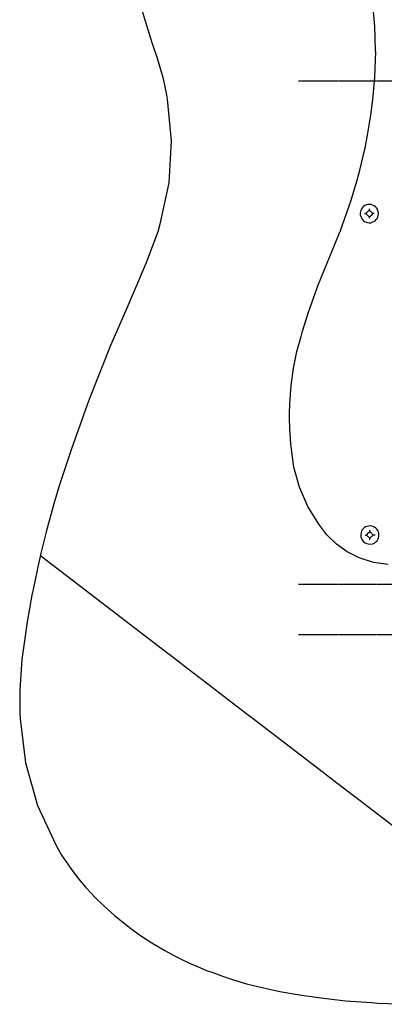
# Model space of a CAD drawing. Extents: x -68 to 722, y 3924 to 4942.
# Tile 1 of 25: x -27 to 89, y 3934 to 4248. Entities that reach past the tile are written whole.
import ezdxf

# ---------------------------------------------------------------- set-up
doc = ezdxf.new("R2010")
doc.units = 0
doc.linetypes.add('$CONSTRUCTION', pattern=[0.3, 0.2, -0.05, 0, -0.05])
doc.layers.get('0').update_dxf_attribs({"linetype": 'CONTINUOUS'})
doc.layers.add('$CONSTRUCTION', color=254, linetype='$CONSTRUCTION')

msp = doc.modelspace()

# ---------------------------------------------------------------- linework, layer by layer
at = {"layer": '$CONSTRUCTION'}
for p, q in [((61.838997, 4228.155533), (191.608917, 4228.155533)), ((61.839016, 4067.866978), (321.378693, 4067.866978)), ((61.839016, 4051.854237), (321.378693, 4051.854237))]:
    msp.add_line(p, q, dxfattribs=at)
at = {"color": 7, "linetype": 'CONTINUOUS'}
for p, q in [((86.132661, 4245.524158), (85.774308, 4250.246735)), ((86.305201, 4241.771331), (86.132661, 4245.524158)), ((86.390598, 4237.669146), (86.305201, 4241.771331)), ((86.131875, 4229.287871), (86.435218, 4237.493638)), ((86.435218, 4237.493638), (86.390598, 4237.669146)), ((85.512354, 4222.208327), (86.131875, 4229.287871)), ((84.907851, 4217.241348), (85.512354, 4222.208327)), ((83.857677, 4210.853361), (84.907851, 4217.241348)), ((83.071815, 4206.836747), (83.857677, 4210.853361)), ((81.401595, 4199.677395), (83.071815, 4206.836747)), ((80.554086, 4196.549326), (81.401595, 4199.677395)), ((78.515472, 4189.809449), (80.554086, 4196.549326)), ((75.232314, 4180.48392), (78.515472, 4189.809449)), ((84.426903, 4184.404484), (84.426903, 4184.92839)), ((74.682211, 4179.235277), (74.935433, 4179.855232)), ((74.935433, 4179.855232), (75.040722, 4179.995993)), ((75.040722, 4179.995993), (75.126258, 4180.149561)), ((75.126258, 4180.149561), (75.190506, 4180.313182)), ((75.190506, 4180.313182), (75.232314, 4180.48392)), ((68.037309, 4162.915601), (74.682211, 4179.235277)), ((65.540013, 4155.94765), (67.775355, 4162.21706)), ((67.775355, 4162.21706), (68.037309, 4162.915601)), ((63.152127, 4148.50923), (65.068496, 4154.533103)), ((65.068496, 4154.533103), (65.540013, 4155.94765)), ((62.658518, 4146.779292), (63.152127, 4148.50923)), ((61.321242, 4141.961364), (62.658518, 4146.779292)), ((60.275172, 4136.723089), (61.321242, 4141.961364)), ((59.493676, 4131.137377), (60.275172, 4136.723089)), ((59.059705, 4125.289187), (59.493676, 4131.137377)), ((58.975007, 4122.322831), (59.059705, 4125.289187)), ((58.930038, 4120.74989), (58.975007, 4122.322831)), ((59.05988, 4117.345548), (58.930038, 4120.74989)), ((59.414566, 4112.625765), (59.05988, 4117.345548)), ((59.493327, 4111.759748), (59.414566, 4112.625765)), ((60.382301, 4105.171281), (59.493327, 4111.759748)), ((62.178938, 4098.770477), (60.382301, 4105.171281)), ((64.848318, 4092.681746), (62.178938, 4098.770477)), ((68.338556, 4087.023433), (64.848318, 4092.681746)), ((70.903392, 4083.63889), (68.338556, 4087.023433)), ((73.945494, 4080.675926), (70.903392, 4083.63889)), ((77.396454, 4078.201166), (73.945494, 4080.675926)), ((81.178672, 4076.27026), (77.396454, 4078.201166)), ((85.714946, 4074.847779), (81.178672, 4076.27026)), ((90.416343, 4074.142006), (85.714946, 4074.847779))]:
    msp.add_line(p, q, dxfattribs=at)
for points in [[(11.721807, 4251.472151), (15.157509, 4240.366389), (16.772893, 4235.406745), (18.383648, 4229.976633), (18.702621, 4228.770601), (19.688878, 4224.215412), (20.031078, 4222.380605), (21.271666, 4209.045934), (20.48521, 4195.676791), (17.689732, 4182.579544), (16.991188, 4180.134649), (13.36749, 4170.51224), (12.712604, 4168.78335), (6.853564, 4155.083205), (1.972486, 4143.897809), (-4.523975, 4127.551938), (-5.440814, 4125.037188), (-9.466176, 4113.947842), (-10.339356, 4111.328311), (-14.386285, 4099.174737), (-16.102346, 4093.515503), (-18.551879, 4084.608051), (-20.233799, 4077.782864), (-20.328908, 4077.249992), (-20.495753, 4076.735052), (-20.909466, 4074.915788), (-22.747685, 4066.182273), (-23.09521, 4064.349388), (-24.581363, 4055.878786), (-25.368535, 4050.639026), (-26.254028, 4043.906047), (-26.418622, 4042.342536), (-26.990904, 4034.218062), (-26.990904, 4026.708741), (-26.862198, 4024.964483), (-25.157306, 4010.995568), (-21.305274, 3997.460458), (-15.399436, 3984.687104), (-13.648709, 3981.644083), (-9.942059, 3976.260947), (-7.71379, 3973.431505), (-5.88177, 3971.327498), (-4.353705, 3969.624803), (-2.824592, 3968.009426), (-0.424393, 3965.695507), (3.204107, 3962.421618), (7.739842, 3958.753751), (7.87942, 3958.631562), (8.037073, 3958.533798), (11.494518, 3956.046903), (15.11385, 3953.658764), (19.217798, 3951.213869), (22.797837, 3949.29288), (23.985362, 3948.699119), (27.513011, 3947.02262), (28.875172, 3946.428859), (32.568725, 3944.918263), (34.82153, 3944.080014), (37.981395, 3942.914584), (40.776619, 3942.03678), (45.300741, 3940.669996), (49.317371, 3939.622184), (55.867183, 3938.222307), (62.154868, 3937.172748), (68.190465, 3936.285251), (73.333235, 3935.685379), (76.919997, 3935.240757), (85.122391, 3934.63582), (87.047579, 3934.456382), (97.173764, 3934.11008)], [(84.863493, 4183.007401), (85.354195, 4183.132736), (85.815922, 4183.340832), (86.234835, 4183.625452), (86.598375, 4183.978062), (86.895645, 4184.388094), (87.117733, 4184.843256), (87.257982, 4185.329903), (87.312187, 4185.833447), (87.278724, 4186.338793), (87.158596, 4186.830794), (86.955404, 4187.294699), (86.675239, 4187.716603), (86.326499, 4188.083858), (85.919639, 4188.385455), (85.466855, 4188.612353), (84.98172, 4188.757751), (84.478777, 4188.81729), (83.973102, 4188.789185), (83.479854, 4188.674278), (83.01382, 4188.476014), (82.588969, 4188.200337), (82.218037, 4187.855511), (81.912144, 4187.451871), (81.689836, 4186.992154), (81.549867, 4186.501063), (81.496406, 4185.993222), (81.531044, 4185.483751), (81.65275, 4184.987819), (81.857899, 4184.520192), (82.140385, 4184.094794), (82.491795, 4183.724291), (82.901667, 4183.419714), (83.357797, 4183.190132), (83.846604, 4183.042381), (84.353534, 4182.98086), (84.863493, 4183.007401)], [(82.855179, 4185.888885), (83.372014, 4185.846448), (84.252267, 4184.92839), (84.601539, 4184.92839), (85.278254, 4185.648761), (85.474719, 4185.888885)], [(83.379087, 4185.888885), (83.581371, 4186.205019), (83.826962, 4186.488824), (84.110767, 4186.734414), (84.426903, 4186.936697)], [(85.998628, 4185.888885), (85.481792, 4185.931321), (84.46934, 4186.943769), (84.426903, 4187.460603)], [(85.212765, 4080.671072), (85.684761, 4080.824187), (86.124095, 4081.05486), (86.518129, 4081.356457), (86.855531, 4081.720303), (87.126595, 4082.135931), (87.323526, 4082.591388), (87.440658, 4083.073574), (87.474623, 4083.568618), (87.424444, 4084.062282), (87.291564, 4084.540368), (87.079804, 4084.989123), (86.795257, 4085.39564), (86.446106, 4085.748226), (86.042394, 4086.03674), (85.595734, 4086.252884), (85.118971, 4086.390441), (84.62582, 4086.445453), (84.130465, 4086.416339), (83.647153, 4086.303936), (83.209408, 4086.114172), (82.808398, 4085.855675), (82.454822, 4085.535341), (82.158115, 4085.161717), (81.926193, 4084.744774), (81.765246, 4084.295635), (81.679568, 4083.826286), (81.671444, 4083.349251), (81.741092, 4082.877257), (81.886653, 4082.422899), (82.104243, 4081.9983), (82.328605, 4081.675617), (82.597551, 4081.389033), (82.905352, 4081.144654), (83.245451, 4080.947687), (83.6106, 4080.802328), (83.99302, 4080.711674), (85.212765, 4080.671072)], [(83.029815, 4083.552555), (83.553723, 4083.552555), (84.274097, 4084.316585), (84.326863, 4084.373985), (84.387296, 4084.423249), (84.454153, 4084.463363), (84.526061, 4084.493503), (84.601539, 4084.51305)], [(84.601539, 4081.980837), (84.559103, 4082.49767), (83.553723, 4083.465238), (83.553723, 4083.552555)], [(86.260582, 4083.552555), (85.649356, 4083.552555), (84.644325, 4084.519162), (84.601539, 4085.124274)], [(84.601539, 4082.504743), (85.579501, 4083.456506), (85.649356, 4083.552555)], [(125.35723, 3965.21526), (79.633143, 4000.268945), (79.523963, 4000.326933), (79.425596, 4000.40181), (79.340628, 4000.491605), (74.394061, 4004.285559), (74.284882, 4004.343547), (74.186514, 4004.418423), (74.101546, 4004.508219), (71.569323, 4006.429208), (71.478207, 4006.516296), (71.375642, 4006.589556), (71.26371, 4006.647502), (69.154979, 4008.302172), (69.0458, 4008.36016), (68.947432, 4008.435037), (68.862464, 4008.524833), (46.509048, 4025.639099), (46.461267, 4025.68617), (46.407556, 4025.726342), (46.348903, 4025.758876), (46.286387, 4025.783173), (28.377459, 4039.561904), (28.268279, 4039.619892), (28.169911, 4039.694769), (28.084944, 4039.784565), (25.757918, 4041.570211), (25.648738, 4041.628199), (25.55037, 4041.703076), (25.465403, 4041.792871), (23.138377, 4043.578518), (23.029197, 4043.636506), (22.93083, 4043.711383), (22.845862, 4043.801178), (20.518836, 4045.586825), (20.409657, 4045.644813), (20.311289, 4045.719689), (20.226321, 4045.809485), (17.899295, 4047.595132), (17.790116, 4047.653119), (17.691748, 4047.727996), (17.60678, 4047.817792), (-19.808996, 4076.501652), (-19.968481, 4076.66787), (-20.151882, 4076.807255), (-20.354734, 4076.916411)]]:
    msp.add_lwpolyline(points, dxfattribs=at)

doc.saveas('drawing.dxf')
